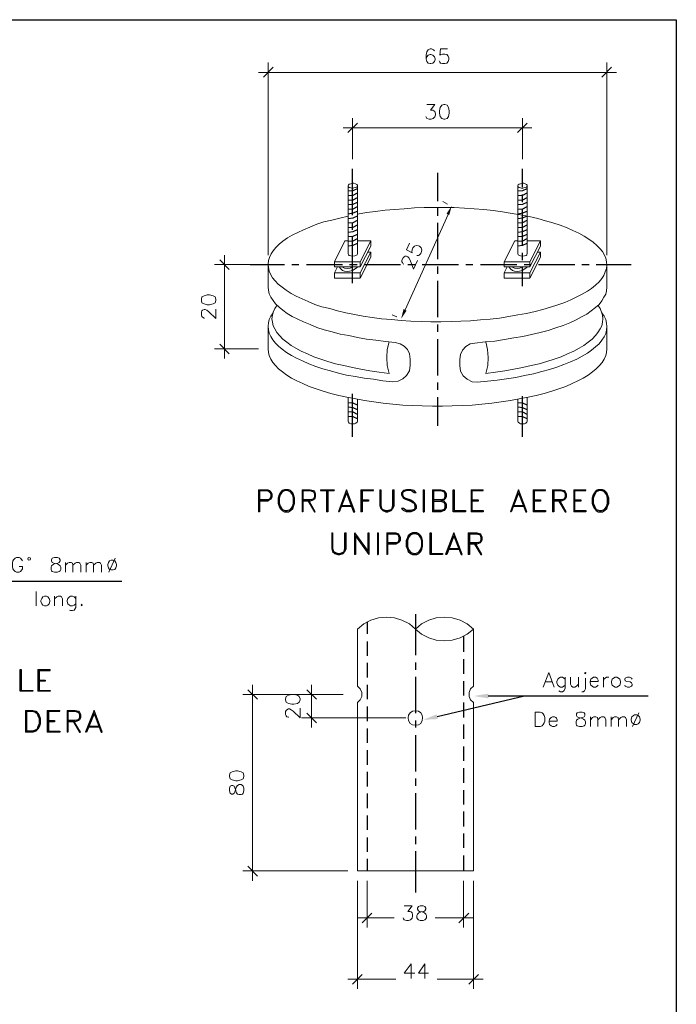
# Model space of a CAD drawing. Header units: millimetres. Extents: x 7 to 3083, y -677 to 294.
# Tile 158 of 256: x 1411 to 1482, y -153 to -46. Entities that reach past the tile are written whole.
import ezdxf

# ---------------------------------------------------------------- set-up
doc = ezdxf.new("R2010")
doc.units = ezdxf.units.MM
for name, color, linetype, lineweight in [('DGE_CONTORNOS', 7, 'Continuous', 0), ('DGE_DATOS', 7, 'Continuous', 0), ('DGE_RELLENO', 7, 'Continuous', 0)]:
    doc.layers.add(name, color=color, linetype=linetype, lineweight=lineweight)

# ---------------------------------------------------------------- blocks, each defined once
blk = doc.blocks.new('DGE_BT_015')
at = {"layer": 'DGE_RELLENO', "true_color": 0x000000}
for points in [[(177.038, 272.8667), (177.3343, 272.7397), (177.6307, 273.7557)], [(172.3813, 262.5374), (172.72, 262.368), (172.1273, 261.479)], [(181.5677, 220.839), (181.5677, 220.331), (180.0013, 220.585)], [(175.9797, 218.5954), (176.1067, 218.0874), (174.498, 218.0027)]]:
    blk.add_hatch(color=7, dxfattribs=at).paths.add_polyline_path(points, flags=0)
at = {"layer": 'DGE_CONTORNOS', "lineweight": 25}
for points in [[(7.874, 293.9063), (201.9723, 293.9063)], [(201.9723, 293.9063), (201.9723, 3.2456)], [(156.6333, 242.937), (156.6333, 240.5663)], [(156.6333, 242.937), (157.6493, 242.937), (157.861, 242.8524), (157.988, 242.7254), (158.115, 242.5137), (158.115, 242.175), (157.988, 241.921), (157.861, 241.8364), (157.6493, 241.7094), (156.7603, 241.7094)], [(156.7603, 242.8524), (156.7603, 240.5663), (156.6333, 240.5663)], [(156.7603, 242.8524), (157.6493, 242.8524), (157.861, 242.7254), (157.988, 242.5137), (157.988, 242.175), (157.861, 241.921), (157.6493, 241.8364), (156.7603, 241.8364)], [(159.4697, 242.937), (159.2157, 242.8524), (159.004, 242.5983), (158.877, 242.3867), (158.7923, 242.048), (158.7923, 241.4977), (158.877, 241.159), (159.004, 240.905), (159.2157, 240.6934), (159.4697, 240.5663), (159.893, 240.5663), (160.1047, 240.6934), (160.3587, 240.905), (160.4433, 241.159), (160.5703, 241.4977), (160.5703, 242.048), (160.4433, 242.3867), (160.3587, 242.5983), (160.1047, 242.8524), (159.893, 242.937), (159.4697, 242.937)], [(159.5543, 242.8524), (159.2157, 242.7254), (159.004, 242.3867), (158.877, 242.048), (158.877, 241.4977), (159.004, 241.159), (159.2157, 240.8204), (159.5543, 240.6934), (159.766, 240.6934), (160.1047, 240.8204), (160.3587, 241.159), (160.4433, 241.4977), (160.4433, 242.048), (160.3587, 242.3867), (160.1047, 242.7254), (159.766, 242.8524), (159.5543, 242.8524)], [(161.3747, 242.937), (161.3747, 240.5663)], [(161.3747, 242.937), (162.2637, 242.937), (162.6023, 242.8524), (162.7293, 242.7254), (162.814, 242.5137), (162.814, 242.175), (162.7293, 241.921), (162.6023, 241.8364), (162.2637, 241.7094), (161.4593, 241.7094)], [(161.4593, 242.8524), (161.4593, 240.5663), (161.3747, 240.5663)], [(161.4593, 242.8524), (162.2637, 242.8524), (162.6023, 242.7254), (162.7293, 242.5137), (162.7293, 242.175), (162.6023, 241.921), (162.2637, 241.8364), (161.4593, 241.8364)], [(163.3643, 242.937), (164.846, 242.937), (164.846, 242.8524)], [(163.3643, 242.937), (163.3643, 242.8524), (164.846, 242.8524)], [(164.0417, 242.8524), (164.0417, 240.5663)], [(164.1687, 242.8524), (164.1687, 240.5663), (164.0417, 240.5663)], [(166.2007, 242.937), (165.3117, 240.5663)], [(166.2007, 242.5983), (165.3963, 240.5663), (165.3117, 240.5663)], [(166.2007, 242.5983), (166.9627, 240.5663), (167.0897, 240.5663), (166.2007, 242.937)], [(167.767, 242.937), (167.767, 240.5663)], [(167.767, 242.937), (169.1217, 242.937)], [(167.894, 242.8524), (167.894, 240.5663), (167.767, 240.5663)], [(167.894, 242.8524), (169.1217, 242.8524), (169.1217, 242.937)], [(169.799, 242.937), (169.799, 241.2437), (169.926, 240.905), (170.1377, 240.6934), (170.4763, 240.5663), (170.688, 240.5663), (171.0267, 240.6934), (171.2383, 240.905), (171.3653, 241.2437), (171.3653, 242.937)], [(169.799, 242.937), (169.926, 242.937), (169.926, 241.2437), (170.0107, 240.905), (170.1377, 240.8204), (170.4763, 240.6934), (170.688, 240.6934), (171.0267, 240.8204), (171.1537, 240.905), (171.2383, 241.2437), (171.2383, 242.937), (171.3653, 242.937)], [(173.736, 242.5983), (173.5243, 242.8524), (173.1857, 242.937), (172.72, 242.937), (172.3813, 242.8524), (172.1697, 242.5983), (172.1697, 242.3867), (172.2543, 242.175), (172.3813, 242.048), (172.593, 241.921), (173.1857, 241.7094), (173.3973, 241.5823), (173.5243, 241.4977), (173.609, 241.2437), (173.609, 240.905), (173.5243, 240.8204), (173.1857, 240.6934), (172.72, 240.6934), (172.5083, 240.8204), (172.3813, 240.905), (172.1697, 240.905)], [(173.736, 242.5983), (173.5243, 242.5983), (173.3973, 242.7254), (173.1857, 242.8524), (172.72, 242.8524), (172.3813, 242.7254), (172.2543, 242.5983), (172.2543, 242.3867), (172.3813, 242.175), (172.593, 242.048), (173.1857, 241.8364), (173.3973, 241.7094), (173.609, 241.4977), (173.736, 241.2437), (173.736, 240.905), (173.5243, 240.6934), (173.1857, 240.5663), (172.72, 240.5663), (172.3813, 240.6934), (172.1697, 240.905)], [(174.498, 242.937), (174.498, 240.5663), (174.625, 240.5663)], [(174.498, 242.937), (174.625, 242.937), (174.625, 240.5663)], [(175.514, 242.937), (175.514, 240.5663)], [(175.514, 242.937), (176.4453, 242.937), (176.784, 242.8524), (176.8687, 242.7254), (176.9957, 242.5137), (176.9957, 242.175), (176.8687, 241.921), (176.784, 241.8364), (176.4453, 241.7094)], [(175.641, 242.8524), (175.641, 240.6934)], [(175.641, 242.8524), (176.4453, 242.8524), (176.784, 242.7254), (176.8687, 242.5137), (176.8687, 242.175), (176.784, 241.921), (176.4453, 241.8364), (175.641, 241.8364)], [(177.7577, 240.5663), (177.7577, 242.937), (177.8847, 242.937), (177.8847, 240.6934), (179.1123, 240.6934), (179.1123, 240.5663), (177.7577, 240.5663)], [(179.705, 242.937), (179.705, 240.5663)], [(179.705, 242.937), (181.0173, 242.937)], [(179.7897, 242.8524), (181.0173, 242.8524), (181.0173, 242.937)], [(179.7897, 242.8524), (179.7897, 240.6934)], [(184.8697, 242.937), (183.9807, 240.5663)], [(184.8697, 242.5983), (184.0653, 240.5663), (183.9807, 240.5663)], [(184.8697, 242.5983), (185.6317, 240.5663), (185.7587, 240.5663), (184.8697, 242.937)], [(186.436, 242.937), (186.436, 240.5663)], [(186.436, 242.937), (187.7907, 242.937)], [(186.563, 242.8524), (187.7907, 242.8524), (187.7907, 242.937)], [(186.563, 242.8524), (186.563, 240.6934)], [(188.5527, 242.937), (188.5527, 240.5663)], [(188.5527, 242.937), (189.484, 242.937), (189.8227, 242.8524), (189.9073, 242.7254), (190.0343, 242.5137), (190.0343, 242.175), (189.9073, 241.921), (189.8227, 241.8364), (189.484, 241.7094), (188.6797, 241.7094)], [(188.6797, 242.8524), (188.6797, 240.5663), (188.5527, 240.5663)], [(188.6797, 242.8524), (189.484, 242.8524), (189.8227, 242.7254), (189.9073, 242.5137), (189.9073, 242.175), (189.8227, 241.921), (189.484, 241.8364), (188.6797, 241.8364)], [(190.8387, 242.937), (190.8387, 240.5663)], [(190.8387, 242.937), (192.151, 242.937)], [(190.9233, 242.8524), (192.151, 242.8524), (192.151, 242.937)], [(190.9233, 242.8524), (190.9233, 240.6934)], [(193.5057, 242.937), (193.294, 242.8524), (193.0823, 242.5983), (192.9553, 242.3867), (192.8283, 242.048), (192.8283, 241.4977), (192.9553, 241.159), (193.0823, 240.905), (193.294, 240.6934), (193.5057, 240.5663), (193.9713, 240.5663), (194.183, 240.6934), (194.437, 240.905), (194.5217, 241.159), (194.6487, 241.4977), (194.6487, 242.048), (194.5217, 242.3867), (194.437, 242.5983), (194.183, 242.8524), (193.9713, 242.937), (193.5057, 242.937)], [(193.6327, 242.8524), (193.294, 242.7254), (193.0823, 242.3867), (192.9553, 242.048), (192.9553, 241.4977), (193.0823, 241.159), (193.294, 240.8204), (193.6327, 240.6934), (193.8443, 240.6934), (194.183, 240.8204), (194.437, 241.159), (194.5217, 241.4977), (194.5217, 242.048), (194.437, 242.3867), (194.183, 242.7254), (193.8443, 242.8524), (193.6327, 242.8524)], [(162.052, 241.7094), (162.7293, 240.5663), (162.814, 240.5663), (162.1367, 241.7094)], [(165.6503, 241.2437), (166.751, 241.2437)], [(167.894, 241.8364), (168.5713, 241.8364), (168.5713, 241.7094), (167.894, 241.7094)], [(176.4453, 241.8364), (176.784, 241.7094), (176.8687, 241.5823), (176.9957, 241.3707), (176.9957, 241.032), (176.8687, 240.8204), (176.784, 240.6934), (176.4453, 240.5663), (175.514, 240.5663)], [(175.641, 241.7094), (176.4453, 241.7094), (176.784, 241.5823), (176.8687, 241.3707), (176.8687, 241.032), (176.784, 240.8204), (176.4453, 240.6934), (175.641, 240.6934)], [(179.7897, 241.8364), (180.467, 241.8364), (180.467, 241.7094), (179.7897, 241.7094)], [(184.277, 241.2437), (185.42, 241.2437)], [(186.563, 241.8364), (187.2403, 241.8364), (187.2403, 241.7094), (186.563, 241.7094)], [(189.23, 241.7094), (189.9073, 240.5663), (190.0343, 240.5663), (189.357, 241.7094)], [(190.9233, 241.8364), (191.6007, 241.8364), (191.6007, 241.7094), (190.9233, 241.7094)], [(165.5233, 241.159), (166.878, 241.159)], [(179.7897, 240.6934), (181.0173, 240.6934), (181.0173, 240.5663), (179.705, 240.5663)], [(184.1923, 241.159), (185.547, 241.159)], [(186.563, 240.6934), (187.7907, 240.6934), (187.7907, 240.5663), (186.436, 240.5663)], [(190.9233, 240.6934), (192.151, 240.6934), (192.151, 240.5663), (190.8387, 240.5663)], [(164.592, 238.2804), (164.592, 236.587), (164.6767, 236.2483), (164.9307, 236.0367), (165.2693, 235.9097), (165.481, 235.9097), (165.8197, 236.0367), (166.0313, 236.2483), (166.1583, 236.587), (166.1583, 238.2804)], [(164.592, 238.2804), (164.6767, 238.2804), (164.6767, 236.587), (164.8037, 236.2483), (164.9307, 236.1637), (165.2693, 236.0367), (165.481, 236.0367), (165.8197, 236.1637), (165.9467, 236.2483), (166.0313, 236.587), (166.0313, 238.2804), (166.1583, 238.2804)], [(167.0473, 238.2804), (167.0473, 235.9097)], [(167.0473, 238.2804), (168.529, 236.2483), (168.529, 238.2804), (168.6137, 238.2804), (168.6137, 235.9097)], [(169.545, 238.2804), (169.545, 235.9097), (169.6297, 235.9097)], [(169.545, 238.2804), (169.6297, 238.2804), (169.6297, 235.9097)], [(170.561, 238.2804), (170.561, 235.9097)], [(170.561, 238.2804), (171.5347, 238.2804), (171.7887, 238.1534), (171.8733, 238.0687), (172.0003, 237.8147), (172.0003, 237.476), (171.8733, 237.2644), (171.7887, 237.1797), (171.5347, 237.0527), (170.6457, 237.0527)], [(170.6457, 238.1534), (170.6457, 235.9097), (170.561, 235.9097)], [(170.6457, 238.1534), (171.5347, 238.1534), (171.7887, 238.0687), (171.8733, 237.8147), (171.8733, 237.476), (171.7887, 237.2644), (171.5347, 237.1797), (170.6457, 237.1797)], [(173.355, 238.2804), (173.1433, 238.1534), (172.8893, 237.9417), (172.8047, 237.73), (172.6777, 237.3913), (172.6777, 236.841), (172.8047, 236.5024), (172.8893, 236.2483), (173.1433, 236.0367), (173.355, 235.9097), (173.8207, 235.9097), (174.0323, 236.0367), (174.244, 236.2483), (174.371, 236.5024), (174.4557, 236.841), (174.4557, 237.3913), (174.371, 237.73), (174.244, 237.9417), (174.0323, 238.1534), (173.8207, 238.2804), (173.355, 238.2804)], [(173.482, 238.1534), (173.1433, 238.0687), (172.8893, 237.73), (172.8047, 237.3913), (172.8047, 236.841), (172.8893, 236.5024), (173.1433, 236.1637), (173.482, 236.0367), (173.6937, 236.0367), (174.0323, 236.1637), (174.244, 236.5024), (174.371, 236.841), (174.371, 237.3913), (174.244, 237.73), (174.0323, 238.0687), (173.6937, 238.1534), (173.482, 238.1534)], [(175.26, 235.9097), (175.26, 238.2804), (175.387, 238.2804), (175.387, 236.0367), (176.6147, 236.0367), (176.6147, 235.9097), (175.26, 235.9097)], [(177.8423, 238.2804), (176.9533, 235.9097)], [(177.8423, 237.9417), (178.6467, 235.9097), (178.7313, 235.9097), (177.8423, 238.2804)], [(179.4087, 238.2804), (179.4087, 235.9097)], [(179.4087, 238.2804), (180.34, 238.2804), (180.6787, 238.1534), (180.7633, 238.0687), (180.8903, 237.8147), (180.8903, 237.476), (180.7633, 237.2644), (180.6787, 237.1797), (180.34, 237.0527), (179.5357, 237.0527)], [(179.5357, 238.1534), (179.5357, 235.9097), (179.4087, 235.9097)], [(179.5357, 238.1534), (180.34, 238.1534), (180.6787, 238.0687), (180.7633, 237.8147), (180.7633, 237.476), (180.6787, 237.2644), (180.34, 237.1797), (179.5357, 237.1797)], [(167.1743, 237.9417), (167.1743, 235.9097), (167.0473, 235.9097)], [(167.1743, 237.9417), (168.6137, 235.9097)], [(177.8423, 237.9417), (177.0803, 235.9097), (176.9533, 235.9097)], [(180.086, 237.0527), (180.7633, 235.9097), (180.8903, 235.9097), (180.213, 237.0527)], [(177.165, 236.5024), (178.5197, 236.5024)], [(177.292, 236.587), (178.3927, 236.587)], [(130.81, 221.093), (130.81, 223.4637), (130.8947, 223.4637), (130.8947, 221.1777), (132.1647, 221.1777), (132.1647, 221.093), (130.81, 221.093)], [(132.715, 223.4637), (132.715, 221.093)], [(132.715, 223.4637), (134.0697, 223.4637)], [(132.842, 223.3367), (134.0697, 223.3367), (134.0697, 223.4637)], [(132.842, 223.3367), (132.842, 221.1777)], [(132.842, 222.3207), (133.5193, 222.3207), (133.5193, 222.1937), (132.842, 222.1937)], [(132.842, 221.1777), (134.0697, 221.1777), (134.0697, 221.093), (132.715, 221.093)], [(131.3603, 219.0187), (131.3603, 216.648)], [(131.3603, 219.0187), (132.1647, 219.0187), (132.5033, 218.934), (132.715, 218.68), (132.842, 218.4684), (132.969, 218.1297), (132.969, 217.5794), (132.842, 217.2407), (132.715, 216.9867), (132.5033, 216.775), (132.1647, 216.648), (131.3603, 216.648)], [(131.4873, 218.934), (131.4873, 216.775)], [(131.4873, 218.934), (132.1647, 218.934), (132.5033, 218.807), (132.6303, 218.68), (132.715, 218.4684), (132.842, 218.1297), (132.842, 217.5794), (132.715, 217.2407), (132.6303, 216.9867), (132.5033, 216.902), (132.1647, 216.775), (131.4873, 216.775)], [(133.731, 219.0187), (133.731, 216.648)], [(133.731, 219.0187), (135.0857, 219.0187)], [(133.858, 218.934), (135.0857, 218.934), (135.0857, 219.0187)], [(133.858, 218.934), (133.858, 216.775)], [(135.89, 219.0187), (135.89, 216.648)], [(135.89, 219.0187), (136.779, 219.0187), (137.1177, 218.934), (137.2447, 218.807), (137.3293, 218.5954), (137.3293, 218.2567), (137.2447, 218.0027), (137.1177, 217.918), (136.779, 217.791), (135.9747, 217.791)], [(135.9747, 218.934), (135.9747, 216.648), (135.89, 216.648)], [(135.9747, 218.934), (136.779, 218.934), (137.1177, 218.807), (137.2447, 218.5954), (137.2447, 218.2567), (137.1177, 218.0027), (136.779, 217.918), (135.9747, 217.918)], [(138.811, 219.0187), (137.8797, 216.648)], [(138.811, 218.68), (139.573, 216.648), (139.7, 216.648), (138.811, 219.0187)], [(133.858, 217.918), (134.5353, 217.918), (134.5353, 217.791), (133.858, 217.791)], [(136.5673, 217.791), (137.2447, 216.648), (137.3293, 216.648), (136.652, 217.791)], [(138.811, 218.68), (138.0067, 216.648), (137.8797, 216.648)], [(133.858, 216.775), (135.0857, 216.775), (135.0857, 216.648), (133.731, 216.648)], [(138.1337, 217.2407), (139.4883, 217.2407)], [(138.2183, 217.3254), (139.3613, 217.3254)]]:
    blk.add_lwpolyline(points, dxfattribs=at)
at = {"layer": 'DGE_CONTORNOS', "lineweight": 5}
for points in [[(175.7257, 290.5197), (175.641, 290.6467), (175.4293, 290.7313), (175.26, 290.7313), (175.0483, 290.6467), (174.9213, 290.435), (174.8367, 290.054), (174.8367, 289.673), (174.9213, 289.3767), (175.0483, 289.2073), (175.26, 289.165), (175.3447, 289.165), (175.5563, 289.2073), (175.7257, 289.3767), (175.8103, 289.5884), (175.8103, 289.673), (175.7257, 289.8847), (175.5563, 290.054), (175.3447, 290.1387), (175.26, 290.1387), (175.0483, 290.054), (174.9213, 289.8847), (174.8367, 289.673)], [(177.165, 290.7313), (176.403, 290.7313), (176.3183, 290.054), (176.403, 290.1387), (176.6147, 290.181), (176.8687, 290.181), (177.0803, 290.1387), (177.2073, 289.9694), (177.292, 289.7577), (177.292, 289.5884), (177.2073, 289.3767), (177.0803, 289.2073), (176.8687, 289.165), (176.6147, 289.165), (176.403, 289.2073), (176.3183, 289.292), (176.2337, 289.4614)], [(158.242, 288.7417), (157.1837, 287.6833)], [(157.6917, 268.3794), (157.6917, 289.2497)], [(193.8867, 287.6833), (194.945, 288.7417)], [(194.437, 268.3794), (194.437, 289.2497)], [(156.6333, 288.1913), (195.4953, 288.1913)], [(174.9213, 284.72), (175.768, 284.72), (175.3023, 284.085), (175.5563, 284.085), (175.6833, 284.0427), (175.768, 283.958), (175.8527, 283.704), (175.8527, 283.577), (175.768, 283.3653), (175.5987, 283.196), (175.387, 283.1114), (175.1753, 283.1114), (174.9213, 283.196), (174.879, 283.2807), (174.7943, 283.4077)], [(176.7417, 284.72), (176.53, 284.6354), (176.3607, 284.3813), (176.276, 284.0427), (176.276, 283.7887), (176.3607, 283.4077), (176.53, 283.196), (176.7417, 283.1114), (176.8687, 283.1114), (177.1227, 283.196), (177.2497, 283.4077), (177.3343, 283.7887), (177.3343, 284.0427), (177.2497, 284.3813), (177.1227, 284.6354), (176.8687, 284.72), (176.7417, 284.72)], [(166.8357, 278.7934), (166.8357, 283.2384)], [(185.293, 278.7934), (185.293, 283.2384)], [(165.8197, 282.18), (186.309, 282.18)], [(167.386, 282.688), (166.3277, 281.672)], [(184.7427, 281.672), (185.801, 282.688)], [(177.165, 273.925), (176.657, 274.179)], [(177.2073, 272.782), (172.5507, 262.4527)], [(173.0163, 269.6917), (172.72, 268.972), (173.3127, 268.6333), (173.2703, 268.7604), (173.3127, 268.972), (173.3973, 269.1837), (173.5667, 269.353), (173.736, 269.4377), (173.99, 269.3954), (174.117, 269.353), (174.2863, 269.1837), (174.371, 268.972), (174.3287, 268.7604), (174.244, 268.5487), (174.0747, 268.3794), (173.99, 268.337), (173.8207, 268.337)], [(152.9503, 268.3794), (152.9503, 257.161)], [(172.4237, 267.4057), (172.339, 267.448), (172.2543, 267.575), (172.212, 267.6597), (172.212, 267.829), (172.339, 268.083), (172.466, 268.21), (172.5507, 268.2524), (172.72, 268.2524), (172.847, 268.21), (172.974, 268.083), (173.101, 267.829), (173.482, 266.8554), (173.9053, 267.7867)], [(156.6333, 267.3634), (151.892, 267.3634)], [(153.4583, 266.813), (152.4423, 267.8714)], [(150.4527, 263.4687), (150.495, 263.2147), (150.749, 263.0877), (151.0877, 263.003), (151.3417, 263.003), (151.7227, 263.0877), (151.9343, 263.2147), (152.019, 263.4687), (152.019, 263.5957), (151.9343, 263.8497), (151.7227, 263.9767), (151.3417, 264.0614), (151.0877, 264.0614), (150.749, 263.9767), (150.495, 263.8497), (150.4527, 263.5957), (150.4527, 263.4687)], [(150.7913, 261.5637), (150.749, 261.5637), (150.5797, 261.6483), (150.495, 261.733), (150.4527, 261.9024), (150.4527, 262.1987), (150.495, 262.3257), (150.5797, 262.4104), (150.749, 262.495), (150.876, 262.495), (151.0453, 262.4104), (151.257, 262.241), (152.019, 261.5214), (152.019, 262.5374)], [(171.6617, 261.6907), (171.1537, 261.9024)], [(152.4423, 258.7274), (153.4583, 257.669)], [(156.6333, 258.2194), (151.892, 258.2194)], [(156.5487, 220.2464), (155.4903, 221.2624)], [(155.9983, 221.8127), (155.9983, 200.5614)], [(162.941, 220.2464), (161.8827, 221.2624)], [(162.3907, 221.8127), (162.3907, 217.156)], [(165.8197, 220.7544), (154.94, 220.7544)], [(159.5967, 220.1617), (159.639, 219.9077), (159.893, 219.7807), (160.274, 219.696), (160.4857, 219.696), (160.8667, 219.7807), (161.0783, 219.9077), (161.163, 220.1617), (161.163, 220.2887), (161.0783, 220.5427), (160.8667, 220.6697), (160.4857, 220.7544), (160.274, 220.7544), (159.893, 220.6697), (159.639, 220.5427), (159.5967, 220.2887), (159.5967, 220.1617)], [(165.8197, 220.7544), (161.3323, 220.7544)], [(159.9353, 218.299), (159.893, 218.299), (159.7237, 218.3413), (159.639, 218.426), (159.5967, 218.5954), (159.5967, 218.8917), (159.639, 219.0187), (159.7237, 219.1034), (159.893, 219.188), (160.02, 219.188), (160.1893, 219.1034), (160.401, 218.934), (161.163, 218.2144), (161.163, 219.2727)], [(172.6353, 218.2144), (161.3323, 218.2144)], [(161.8827, 218.7224), (162.941, 217.664)], [(153.5007, 211.8644), (153.5853, 211.6104), (153.797, 211.4834), (154.178, 211.3987), (154.3897, 211.3987), (154.7707, 211.4834), (154.9823, 211.6104), (155.067, 211.8644), (155.067, 211.9913), (154.9823, 212.2454), (154.7707, 212.3724), (154.3897, 212.457), (154.178, 212.457), (153.797, 212.3724), (153.5853, 212.2454), (153.5007, 211.9913), (153.5007, 211.8644)], [(153.5007, 210.298), (153.5853, 210.044), (153.7123, 209.9594), (153.8817, 209.9594), (154.0087, 210.044), (154.0933, 210.2134), (154.178, 210.5097), (154.2203, 210.7214), (154.3897, 210.8907), (154.559, 210.9754), (154.7707, 210.9754), (154.8977, 210.8907), (154.9823, 210.806), (155.067, 210.5944), (155.067, 210.298), (154.9823, 210.044), (154.8977, 209.9594), (154.7707, 209.917), (154.559, 209.917), (154.3897, 209.9594), (154.2203, 210.1287), (154.178, 210.3403), (154.0933, 210.6367), (154.0087, 210.806), (153.8817, 210.8907), (153.7123, 210.8907), (153.5853, 210.806), (153.5007, 210.5944), (153.5007, 210.298)], [(155.4903, 202.1277), (156.5487, 201.0694)], [(166.3277, 201.6197), (154.94, 201.6197)], [(167.386, 200.5614), (167.386, 188.835)], [(168.4443, 200.5614), (168.4443, 195.4813)], [(178.9007, 200.5614), (178.9007, 195.4813)], [(179.959, 200.5614), (179.959, 188.835)], [(172.466, 197.852), (173.3127, 197.852), (172.847, 197.217), (173.0587, 197.217), (173.228, 197.1747), (173.3127, 197.09), (173.355, 196.8784), (173.355, 196.709), (173.3127, 196.4974), (173.1433, 196.328), (172.9317, 196.2434), (172.72, 196.2434), (172.466, 196.328), (172.3813, 196.4127), (172.339, 196.5397)], [(174.2017, 197.852), (173.99, 197.7674), (173.9053, 197.598), (173.9053, 197.471), (173.99, 197.3017), (174.117, 197.217), (174.4133, 197.1747), (174.6673, 197.09), (174.7943, 196.9207), (174.879, 196.7937), (174.879, 196.5397), (174.7943, 196.4127), (174.7097, 196.328), (174.498, 196.2434), (174.2017, 196.2434), (173.99, 196.328), (173.9053, 196.4127), (173.8207, 196.5397), (173.8207, 196.7937), (173.9053, 196.9207), (174.0323, 197.09), (174.2863, 197.1747), (174.5827, 197.217), (174.7097, 197.3017), (174.7943, 197.471), (174.7943, 197.598), (174.7097, 197.7674), (174.498, 197.852), (174.2017, 197.852)], [(167.386, 196.5397), (171.3653, 196.5397)], [(168.9523, 197.0477), (167.894, 195.9894)], [(179.959, 196.5397), (175.8103, 196.5397)], [(178.3927, 195.9894), (179.451, 197.0477)], [(173.228, 191.5444), (172.466, 190.5284), (173.609, 190.5284)], [(173.228, 191.5444), (173.228, 189.978)], [(174.7097, 191.5444), (173.99, 190.5284), (175.0907, 190.5284)], [(174.7097, 191.5444), (174.7097, 189.978)], [(167.894, 190.4014), (166.8357, 189.343)], [(179.451, 189.343), (180.5093, 190.4014)], [(166.3277, 189.8934), (171.5347, 189.8934)], [(181.0173, 189.8934), (176.022, 189.8934)]]:
    blk.add_lwpolyline(points, dxfattribs=at)
at = {"layer": 'DGE_CONTORNOS', "lineweight": 30}
for points in [[(166.8357, 272.6974), (166.8357, 277.735)], [(185.293, 275.703), (185.293, 277.735)], [(176.0643, 277.3117), (176.0643, 274.2214)], [(166.37, 275.3644), (166.9203, 275.4067), (167.386, 275.6184)], [(184.785, 275.3644), (185.3353, 275.4067), (185.801, 275.6184)], [(166.37, 274.8563), (166.9203, 274.8987), (167.386, 275.1527)], [(166.37, 274.3483), (166.9203, 274.3907), (167.386, 274.6447)], [(184.785, 274.8563), (185.3353, 274.8987), (185.801, 275.1527)], [(184.785, 274.3483), (185.3353, 274.3907), (185.801, 274.6447)], [(185.293, 274.1367), (185.293, 274.941)], [(166.37, 273.8827), (166.9203, 273.925), (167.386, 274.1367)], [(166.37, 273.3747), (166.9203, 273.417), (167.386, 273.671)], [(176.0643, 273.4594), (176.0643, 272.655)], [(184.785, 273.8827), (185.3353, 273.925), (185.801, 274.1367)], [(184.785, 273.3747), (185.3353, 273.417), (185.801, 273.671)], [(185.293, 269.4377), (185.293, 273.3323)], [(166.37, 272.8667), (166.9203, 272.9514), (167.386, 273.163)], [(166.37, 272.3587), (166.9203, 272.4434), (167.386, 272.655)], [(184.785, 272.8667), (185.3353, 272.9514), (185.801, 273.163)], [(184.785, 272.3587), (185.3353, 272.4434), (185.801, 272.655)], [(166.37, 271.893), (166.9203, 271.9354), (167.386, 272.1894)], [(166.37, 271.385), (166.9203, 271.4274), (167.386, 271.6813)], [(166.37, 270.877), (166.9203, 270.9617), (167.386, 271.1733)], [(166.8357, 271.131), (166.8357, 271.9354)], [(176.0643, 271.893), (176.0643, 267.956)], [(184.785, 271.893), (185.3353, 271.9354), (185.801, 272.1894)], [(184.785, 271.385), (185.3353, 271.4274), (185.801, 271.6813)], [(184.785, 270.877), (185.3353, 270.9617), (185.801, 271.1733)], [(166.37, 270.4114), (166.9203, 270.4537), (167.386, 270.6653)], [(166.37, 269.9034), (166.9203, 269.9457), (167.386, 270.1997)], [(166.8357, 265.3313), (166.8357, 270.3267)], [(184.785, 270.4114), (185.3353, 270.4537), (185.801, 270.6653)], [(184.785, 269.9034), (185.3353, 269.9457), (185.801, 270.1997)], [(166.37, 269.3954), (166.9203, 269.48), (167.386, 269.6917)], [(184.785, 269.3954), (185.3353, 269.48), (185.801, 269.6917)], [(185.293, 267.829), (185.293, 268.6333)], [(155.7443, 267.3634), (159.4697, 267.3634)], [(160.274, 267.3634), (161.036, 267.3634)], [(161.8403, 267.3634), (165.7773, 267.3634)], [(166.5393, 267.3634), (167.3437, 267.3634)], [(168.148, 267.3634), (172.0427, 267.3634)], [(172.847, 267.3634), (173.6513, 267.3634)], [(174.4133, 267.3634), (178.3503, 267.3634)], [(176.0643, 267.1517), (176.0643, 266.3474)], [(179.1547, 267.3634), (179.9167, 267.3634)], [(180.721, 267.3634), (184.658, 267.3634)], [(185.293, 265.035), (185.293, 267.067)], [(185.4623, 267.3634), (186.2243, 267.3634)], [(187.0287, 267.3634), (190.9657, 267.3634)], [(191.7277, 267.3634), (192.532, 267.3634)], [(193.294, 267.3634), (197.0617, 267.3634)], [(176.0643, 265.5854), (176.0643, 261.6483)], [(176.0643, 260.844), (176.0643, 260.082)], [(176.0643, 259.2777), (176.0643, 255.3407)], [(176.0643, 254.5787), (176.0643, 253.7743)], [(166.8357, 248.6944), (166.8357, 253.351)], [(185.293, 248.6944), (185.293, 253.097)], [(167.386, 252.1233), (166.9203, 252.335), (166.37, 252.3774)], [(176.0643, 252.97), (176.0643, 249.8797)], [(185.801, 252.1233), (185.3353, 252.335), (184.785, 252.3774)], [(167.386, 251.6153), (166.9203, 251.827), (166.37, 251.9117)], [(167.386, 251.1073), (166.9203, 251.3614), (166.37, 251.4037)], [(167.386, 250.6417), (166.9203, 250.8534), (166.37, 250.8957)], [(185.801, 251.6153), (185.3353, 251.827), (184.785, 251.9117)], [(185.801, 251.1073), (185.3353, 251.3614), (184.785, 251.4037)], [(185.801, 250.6417), (185.3353, 250.8534), (184.785, 250.8957)], [(116.2473, 233.031), (141.8167, 233.031)], [(168.4443, 228.6284), (168.4443, 227.316)], [(173.6937, 229.475), (173.6937, 225.03)], [(168.4443, 226.5117), (168.4443, 224.9454)], [(178.9007, 227.062), (178.9007, 225.3687)], [(168.4443, 224.1833), (168.4443, 222.5747)], [(173.6937, 224.2257), (173.6937, 223.4214)], [(178.9007, 224.5644), (178.9007, 222.998)], [(173.6937, 222.6594), (173.6937, 218.7224)], [(178.9007, 222.1937), (178.9007, 220.6274)], [(168.4443, 221.8127), (168.4443, 220.2464)], [(185.5047, 220.585), (176.022, 218.3413)], [(198.9243, 220.585), (181.5677, 220.585)], [(168.4443, 219.442), (168.4443, 217.8757)], [(178.9007, 219.8653), (178.9007, 218.2567)], [(173.6937, 217.918), (173.6937, 217.156)], [(168.4443, 217.0714), (168.4443, 215.505)], [(178.9007, 217.4947), (178.9007, 215.9284)], [(173.6937, 216.3517), (173.6937, 212.4147)], [(168.4443, 214.7007), (168.4443, 213.1344)], [(178.9007, 215.124), (178.9007, 213.5577)], [(178.9007, 212.7534), (178.9007, 211.187)], [(168.4443, 212.3724), (168.4443, 210.7637)], [(173.6937, 211.6527), (173.6937, 210.8483)], [(178.9007, 210.3827), (178.9007, 208.8163)], [(168.4443, 210.0017), (168.4443, 208.4354)], [(173.6937, 210.044), (173.6937, 206.107)], [(168.4443, 207.631), (168.4443, 206.0647)], [(178.9007, 208.0544), (178.9007, 206.4457)], [(168.4443, 205.2604), (168.4443, 203.694)], [(173.6937, 205.345), (173.6937, 204.5407)], [(178.9007, 205.6837), (178.9007, 204.1174)], [(168.4443, 202.932), (168.4443, 201.6197)], [(173.6937, 203.7787), (173.6937, 199.2913)], [(178.9007, 203.313), (178.9007, 201.6197)]]:
    blk.add_lwpolyline(points, dxfattribs=at)
at = {"layer": 'DGE_CONTORNOS', "lineweight": 13}
for points in [[(166.37, 275.9147), (166.4123, 275.7877), (166.497, 275.703), (166.6663, 275.6607), (166.8357, 275.6184), (167.005, 275.6607), (167.1743, 275.703), (167.3013, 275.7454), (167.386, 275.8724), (167.386, 275.957), (167.3013, 276.0417), (167.1743, 276.1264), (167.005, 276.1687), (166.8357, 276.1687), (166.6663, 276.1264), (166.497, 276.084), (166.4123, 275.9993), (166.37, 275.9147), (166.37, 268.5063)], [(167.386, 275.9147), (167.386, 268.5063)], [(184.785, 275.9147), (184.8273, 275.7877), (184.912, 275.703), (185.0813, 275.6607), (185.2507, 275.6184), (185.42, 275.6607), (185.5893, 275.703), (185.7163, 275.7454), (185.801, 275.8724), (185.801, 275.957), (185.7163, 276.0417), (185.5893, 276.1264), (185.42, 276.1687), (185.2507, 276.1687), (185.0813, 276.1264), (184.912, 276.084), (184.8273, 275.9993), (184.785, 275.9147)], [(184.785, 275.9147), (184.785, 268.5063)], [(185.801, 275.9147), (185.801, 268.5063)], [(166.37, 272.6127), (165.481, 272.401), (164.592, 272.1894), (163.7453, 271.9777), (162.9833, 271.7237), (162.2213, 271.4274), (161.544, 271.131), (160.909, 270.8347), (160.3163, 270.5384), (159.8083, 270.242), (159.3003, 269.9034), (158.877, 269.5647), (158.5383, 269.226), (158.242, 268.845), (158.0303, 268.5063), (157.861, 268.1253), (157.734, 267.7867), (157.6917, 267.4057), (157.734, 267.0247), (157.8187, 266.6437), (157.9457, 266.305), (158.1573, 265.924), (158.4537, 265.5854), (158.7923, 265.2467), (159.2157, 264.908), (159.639, 264.5694), (160.1893, 264.2307), (160.7397, 263.9344), (161.3747, 263.638), (162.052, 263.3417), (162.7717, 263.0454), (163.5337, 262.7913), (164.3803, 262.5797), (165.227, 262.3257), (166.116, 262.114), (167.0473, 261.9447), (168.021, 261.7753), (168.9947, 261.606), (170.0107, 261.479), (171.069, 261.3944), (172.1273, 261.3097), (173.1857, 261.225), (174.2863, 261.1827), (175.3447, 261.1403), (176.4453, 261.1403), (177.546, 261.1827), (178.6043, 261.225), (179.6627, 261.2674), (180.721, 261.352), (181.7793, 261.4367), (182.7953, 261.5637), (183.8113, 261.733), (184.785, 261.9024), (185.7163, 262.0717), (186.6477, 262.2833), (187.4943, 262.495), (188.341, 262.749), (189.103, 263.003), (189.865, 263.257), (190.5423, 263.5534), (191.1773, 263.8497), (191.77, 264.146), (192.3203, 264.4847), (192.786, 264.781), (193.2093, 265.1197), (193.5903, 265.5007), (193.8867, 265.8394), (194.0983, 266.178), (194.2677, 266.559), (194.3947, 266.94), (194.437, 267.2787), (194.3947, 267.6597), (194.31, 268.0407), (194.183, 268.3794), (193.9713, 268.7604), (193.675, 269.099), (193.3363, 269.4377), (192.9553, 269.7764), (192.4897, 270.115), (191.9817, 270.4537), (191.389, 270.75), (190.754, 271.0464), (190.119, 271.3427), (189.357, 271.639), (188.595, 271.893), (187.7907, 272.1047), (186.944, 272.3587), (186.0127, 272.5704), (185.0813, 272.7397), (184.15, 272.909), (183.134, 273.0784), (182.118, 273.2054), (181.102, 273.3323), (180.0437, 273.417), (178.9853, 273.4594), (177.8847, 273.544), (174.625, 273.544), (173.5667, 273.5017), (172.466, 273.417), (171.4077, 273.3323), (170.3917, 273.2477), (169.3333, 273.1207), (168.3597, 272.9937), (167.386, 272.8243)], [(167.6823, 267.6597), (164.8883, 267.6597), (166.0313, 269.9457), (166.37, 269.9457)], [(167.386, 269.9457), (168.8253, 269.9457)], [(168.8253, 269.9457), (167.6823, 267.6597)], [(168.8253, 269.9457), (168.8253, 269.353), (167.6823, 267.1094)], [(183.3033, 267.1094), (183.3033, 267.6597), (184.4463, 269.9457)], [(184.4463, 269.9457), (184.785, 269.9457)], [(185.801, 269.9457), (187.2403, 269.9457)], [(187.2403, 269.9457), (187.2403, 269.353), (186.0973, 267.1094)], [(187.2403, 269.9457), (186.0973, 267.6597)], [(166.37, 268.5487), (166.4123, 268.4217), (166.497, 268.337), (166.6663, 268.2947), (166.878, 268.2524), (167.0897, 268.2947), (167.2167, 268.337), (167.3437, 268.4217), (167.386, 268.5487)], [(168.4867, 268.718), (168.8253, 268.718), (167.6823, 266.4743)], [(167.6823, 265.8817), (168.8253, 268.1677), (168.8253, 268.718)], [(184.785, 268.5487), (184.8273, 268.4217), (184.9543, 268.337), (185.0813, 268.2947), (185.293, 268.2524), (185.5047, 268.2947), (185.674, 268.337), (185.7587, 268.4217), (185.801, 268.5487)], [(186.0973, 266.4743), (187.2403, 268.718), (187.2403, 268.1677)], [(187.2403, 268.1677), (186.0973, 265.8817), (186.0973, 266.4743)], [(186.9017, 268.718), (187.2403, 268.718)], [(157.6917, 264.908), (157.6917, 267.3634)], [(167.6823, 267.1094), (164.8883, 267.1094), (164.8883, 267.6597)], [(167.6823, 266.4743), (164.8883, 266.4743), (165.227, 267.1094)], [(165.3963, 267.1094), (165.5657, 266.8977), (165.7773, 266.7284), (165.989, 266.6437), (166.2853, 266.6014), (166.5393, 266.6437), (166.8357, 266.7284), (167.132, 266.8977), (167.4283, 267.1094)], [(165.6927, 267.1094), (165.989, 266.9823), (166.2853, 266.94), (166.5817, 266.9823), (166.9203, 267.1094)], [(167.6823, 267.6597), (167.6823, 267.1094)], [(186.0973, 267.6597), (183.3033, 267.6597)], [(186.0973, 267.1094), (183.3033, 267.1094)], [(183.3033, 266.4743), (183.642, 267.1094)], [(183.8113, 267.1094), (183.9807, 266.8977), (184.1923, 266.7284), (184.404, 266.6437), (184.7003, 266.6014), (184.9543, 266.6437), (185.2507, 266.7284), (185.547, 266.8977), (185.8433, 267.1094)], [(184.1077, 267.1094), (184.404, 266.9823), (184.7003, 266.94), (184.9967, 266.9823), (185.3353, 267.1094)], [(186.0973, 267.6597), (186.0973, 267.1094)], [(194.437, 264.908), (194.437, 267.3634)], [(164.8883, 266.4743), (164.8883, 265.8817), (167.6823, 265.8817), (167.6823, 266.4743)], [(183.3033, 266.4743), (183.3033, 265.8817), (186.0973, 265.8817)], [(186.0973, 266.4743), (183.3033, 266.4743)], [(157.6917, 264.908), (157.734, 264.5694), (157.8187, 264.1884), (157.988, 263.8073), (158.242, 263.4687), (158.496, 263.0877), (158.877, 262.749), (159.3003, 262.4104), (159.766, 262.0717), (160.3163, 261.733), (160.909, 261.4367), (161.544, 261.1403), (162.2637, 260.844), (162.9833, 260.5477), (163.7877, 260.2937), (164.6343, 260.082), (165.5233, 259.828), (166.4547, 259.6587), (167.386, 259.447), (168.3597, 259.2777), (169.3757, 259.1507), (170.434, 259.0237), (171.4923, 258.8967)], [(180.1283, 258.8544), (181.229, 258.9813), (182.2873, 259.066), (183.3457, 259.2354), (184.3617, 259.4047), (185.3353, 259.574), (186.2667, 259.7857), (187.198, 259.9974), (188.087, 260.209), (188.8913, 260.5054), (189.6957, 260.7594), (190.4153, 261.0557), (191.0927, 261.352), (191.6853, 261.6907), (192.278, 261.987), (192.7437, 262.3257), (193.2093, 262.7067), (193.5903, 263.0454), (193.8867, 263.4264), (194.0983, 263.8073), (194.31, 264.146), (194.3947, 264.527), (194.437, 264.908)], [(158.6653, 262.9607), (158.4113, 262.5797), (158.242, 262.1987), (158.1573, 261.86), (158.115, 261.479), (158.1573, 261.098), (158.242, 260.717), (158.4113, 260.3784), (158.623, 259.9974), (158.9193, 259.6587), (159.3003, 259.2777), (159.7237, 258.939), (160.1893, 258.6003), (160.6973, 258.304), (161.29, 257.9653), (161.9673, 257.669), (162.6447, 257.3727), (163.4067, 257.1187), (164.1687, 256.8647), (165.0153, 256.6107), (165.9043, 256.399), (166.8357, 256.1874), (167.767, 256.018), (168.7407, 255.8487), (169.7567, 255.6794), (170.815, 255.5524)], [(193.4633, 262.9607), (193.7173, 262.5797), (193.8443, 262.1987), (193.9713, 261.86), (194.0137, 261.479), (193.9713, 261.098), (193.8867, 260.717), (193.7173, 260.3784), (193.4633, 259.9974), (193.2093, 259.6587), (192.8283, 259.2777), (192.405, 258.939), (191.9393, 258.6003), (191.4313, 258.304), (190.8387, 257.9653), (190.1613, 257.669), (189.484, 257.3727), (188.722, 257.1187), (187.9177, 256.8647), (187.1133, 256.6107), (186.2243, 256.399), (185.293, 256.1874), (184.3617, 256.018), (183.388, 255.8487), (182.372, 255.6794), (181.3137, 255.5524)], [(158.242, 262.114), (157.988, 261.7753), (157.8187, 261.3944), (157.734, 261.0557), (157.6917, 260.6747), (157.734, 260.2937), (157.8187, 259.9127), (157.988, 259.574), (158.1997, 259.193), (158.496, 258.8544), (158.8347, 258.5157), (159.2157, 258.177), (159.6813, 257.8384), (160.2317, 257.4997), (160.782, 257.2034), (161.417, 256.907), (162.0943, 256.6107), (162.8563, 256.3144), (163.6183, 256.0604), (164.465, 255.8487), (165.3117, 255.5947), (166.2007, 255.383), (167.1743, 255.2137), (168.1057, 255.0444), (169.1217, 254.9174), (170.1377, 254.748), (171.196, 254.6634)], [(180.3823, 254.621), (181.483, 254.7057), (182.5413, 254.8327), (183.5573, 254.9597), (184.5733, 255.129), (185.5047, 255.3407), (186.4783, 255.51), (187.3673, 255.764), (188.214, 255.9757), (189.0183, 256.2297), (189.7803, 256.526), (190.5, 256.8224), (191.1773, 257.1187), (191.77, 257.415), (192.3203, 257.7537), (192.786, 258.0924), (193.2093, 258.431), (193.5903, 258.7697), (193.8867, 259.1507), (194.1407, 259.5317), (194.31, 259.8704), (194.3947, 260.2514), (194.437, 260.6323), (194.3947, 261.0134), (194.31, 261.3944), (194.1407, 261.7753), (193.8867, 262.114)], [(157.6917, 258.2194), (157.6917, 260.6323)], [(194.437, 258.2194), (194.437, 260.6323)], [(170.815, 258.9813), (170.6033, 258.1347), (170.561, 257.288), (170.6033, 256.399), (170.815, 255.5524)], [(173.101, 257.1187), (173.0163, 257.669), (172.8047, 258.1347), (172.466, 258.5157), (172.0003, 258.7697), (171.4923, 258.8967)], [(180.1283, 258.8544), (179.6203, 258.7697), (179.1547, 258.4733), (178.7737, 258.0924), (178.562, 257.6267), (178.4773, 257.0764)], [(181.3137, 255.5524), (181.5253, 256.399), (181.5677, 257.288), (181.483, 258.1347), (181.3137, 258.9813)], [(157.6917, 258.2194), (157.734, 257.8384), (157.8187, 257.4997), (157.988, 257.1187), (158.1997, 256.7377), (158.496, 256.399), (158.8347, 256.0604), (159.258, 255.7217), (159.7237, 255.383), (160.2317, 255.0444), (160.8243, 254.748), (161.4593, 254.4517), (162.1367, 254.1554), (162.8987, 253.9014), (163.6607, 253.6474), (164.5073, 253.3934), (165.354, 253.1817), (166.243, 252.97), (167.2167, 252.8007), (168.148, 252.6313), (169.164, 252.462), (170.18, 252.335), (171.2383, 252.208), (172.2967, 252.1233), (173.355, 252.081), (174.4133, 252.0387), (175.514, 251.9964), (176.6147, 251.9964), (177.673, 252.0387), (178.7737, 252.081), (179.832, 252.1233), (180.8903, 252.208), (181.9487, 252.335), (182.9647, 252.462), (183.9807, 252.6313), (184.912, 252.8007), (185.8857, 252.97), (186.7747, 253.1817), (187.6213, 253.3934), (188.468, 253.6474), (189.23, 253.9014), (189.992, 254.1554), (190.6693, 254.4517), (191.3043, 254.748), (191.8547, 255.0444), (192.405, 255.383), (192.8707, 255.7217), (193.294, 256.0604), (193.6327, 256.399), (193.929, 256.7377), (194.1407, 257.1187), (194.31, 257.4997), (194.3947, 257.8384), (194.437, 258.2194)], [(171.196, 254.6634), (171.7887, 254.7057), (172.2967, 254.9597), (172.72, 255.3407), (173.0163, 255.8487), (173.101, 256.4413)], [(173.101, 257.1187), (173.101, 256.4413)], [(178.4773, 257.0764), (178.4773, 256.399)], [(178.4773, 256.399), (178.562, 255.8063), (178.8583, 255.2983), (179.2817, 254.9174), (179.832, 254.6634), (180.3823, 254.621)], [(166.37, 250.3454), (166.37, 252.9277)], [(167.386, 250.3454), (167.386, 252.7583)], [(184.785, 250.3454), (184.785, 252.7583)], [(185.801, 250.3454), (185.801, 252.97)], [(167.386, 250.3454), (167.3437, 250.2607), (167.2167, 250.176), (167.0473, 250.0913), (166.6663, 250.0913), (166.497, 250.176), (166.4123, 250.2607), (166.37, 250.3454)], [(185.801, 250.3454), (185.7587, 250.2607), (185.6317, 250.176), (185.5047, 250.0913), (185.0813, 250.0913), (184.9543, 250.176), (184.8273, 250.2607), (184.785, 250.3454)], [(131.064, 235.2323), (130.9793, 235.3594), (130.8523, 235.5287), (130.683, 235.6134), (130.3867, 235.6134), (130.2597, 235.5287), (130.0903, 235.3594), (130.0057, 235.2323), (129.9633, 234.9784), (129.9633, 234.6397), (130.0057, 234.3857), (130.0903, 234.2587), (130.2597, 234.0894), (130.3867, 234.0047), (130.683, 234.0047), (130.8523, 234.0894), (130.9793, 234.2587), (131.064, 234.3857), (131.064, 234.6397), (130.683, 234.6397)], [(131.9107, 235.444), (131.8683, 235.571), (131.7413, 235.6134), (131.6567, 235.571), (131.6143, 235.444), (131.6567, 235.3594), (131.7413, 235.317), (131.8683, 235.3594), (131.9107, 235.444)], [(134.5353, 235.6134), (134.2813, 235.5287), (134.1967, 235.3594), (134.1967, 235.2323), (134.2813, 235.063), (134.4507, 234.9784), (134.747, 234.936), (134.9587, 234.8514), (135.128, 234.682), (135.2127, 234.555), (135.2127, 234.301), (135.128, 234.174), (135.0433, 234.0894), (134.8317, 234.0047), (134.5353, 234.0047), (134.2813, 234.0894), (134.1967, 234.174), (134.1543, 234.301), (134.1543, 234.555), (134.1967, 234.682), (134.366, 234.8514), (134.5777, 234.936), (134.874, 234.9784), (135.0433, 235.063), (135.128, 235.2323), (135.128, 235.3594), (135.0433, 235.5287), (134.8317, 235.6134), (134.5353, 235.6134)], [(135.7207, 235.063), (135.7207, 234.0047)], [(135.7207, 234.7667), (135.9323, 234.9784), (136.1017, 235.063), (136.3133, 235.063), (136.4827, 234.9784), (136.525, 234.7667), (136.525, 234.0047)], [(136.525, 234.7667), (136.779, 234.9784), (136.906, 235.063), (137.16, 235.063), (137.287, 234.9784), (137.3717, 234.7667), (137.3717, 234.0047)], [(137.9643, 235.063), (137.9643, 234.0047)], [(137.9643, 234.7667), (138.176, 234.9784), (138.3453, 235.063), (138.557, 235.063), (138.7263, 234.9784), (138.7687, 234.7667), (138.7687, 234.0047)], [(138.7687, 234.7667), (139.0227, 234.9784), (139.1497, 235.063), (139.4037, 235.063), (139.5307, 234.9784), (139.6153, 234.7667), (139.6153, 234.0047)], [(140.6737, 235.317), (140.5043, 235.2323), (140.3773, 235.063), (140.2927, 234.8514), (140.2927, 234.682), (140.3773, 234.4704), (140.5043, 234.301), (140.6737, 234.2587), (140.8853, 234.2587), (141.0547, 234.301), (141.1817, 234.4704), (141.2663, 234.682), (141.2663, 234.8514), (141.1817, 235.063), (141.0547, 235.2323), (140.8853, 235.317), (140.6737, 235.317)], [(141.097, 235.5287), (140.4197, 234.0047)], [(132.5457, 231.9304), (132.5457, 230.364)], [(133.4347, 231.4224), (133.2653, 231.3377), (133.1383, 231.1684), (133.0537, 230.9567), (133.0537, 230.8297), (133.1383, 230.5757), (133.2653, 230.4487), (133.4347, 230.364), (133.6463, 230.364), (133.8157, 230.4487), (133.9427, 230.5757), (134.0273, 230.8297), (134.0273, 230.9567), (133.9427, 231.1684), (133.8157, 231.3377), (133.6463, 231.4224), (133.4347, 231.4224)], [(134.5353, 231.4224), (134.5353, 230.364)], [(134.5353, 231.126), (134.7893, 231.3377), (134.9163, 231.4224), (135.1703, 231.4224), (135.2973, 231.3377), (135.382, 231.126), (135.382, 230.364)], [(136.8213, 231.1684), (136.652, 231.3377), (136.4827, 231.4224), (136.271, 231.4224), (136.144, 231.3377), (135.9747, 231.1684), (135.89, 230.9567), (135.89, 230.8297), (135.9747, 230.5757), (136.144, 230.4487), (136.271, 230.364), (136.4827, 230.364), (136.652, 230.4487), (136.8213, 230.5757)], [(136.8213, 231.4224), (136.8213, 230.1947), (136.7367, 229.983), (136.652, 229.8983), (136.4827, 229.856), (136.271, 229.856), (136.144, 229.8983)], [(137.4987, 230.5333), (137.541, 230.4487), (137.4987, 230.364), (137.414, 230.4487), (137.4987, 230.5333)], [(173.6937, 227.824), (173.0163, 228.4167), (172.212, 228.7977), (171.4077, 229.0517), (170.5187, 229.1364), (169.672, 229.0517), (168.8253, 228.7977), (168.0633, 228.4167), (167.386, 227.824)], [(179.959, 227.824), (179.2817, 228.4167), (178.5197, 228.7977), (177.673, 229.0517), (176.8263, 229.1364), (175.9373, 229.0517), (175.133, 228.7977), (174.3287, 228.4167), (173.6937, 227.824), (174.3287, 227.2737), (175.133, 226.8927), (175.9373, 226.6387), (176.8263, 226.554), (177.673, 226.6387), (178.5197, 226.8927), (179.2817, 227.2737), (179.959, 227.824)], [(167.386, 227.824), (167.386, 221.6434)], [(179.959, 227.824), (179.959, 221.6434)], [(187.5367, 221.5587), (188.1293, 223.125), (188.722, 221.5587)], [(192.024, 223.0827), (192.1087, 223.125), (192.151, 223.0827), (192.1087, 222.998), (192.024, 223.0827)], [(187.7483, 222.109), (188.5103, 222.109)], [(189.9073, 222.4054), (189.7803, 222.5323), (189.611, 222.617), (189.3993, 222.617), (189.23, 222.5323), (189.103, 222.4054), (189.0183, 222.1514), (189.0183, 222.0243), (189.103, 221.7704), (189.23, 221.6434), (189.3993, 221.5587), (189.611, 221.5587), (189.7803, 221.6434), (189.9073, 221.7704)], [(189.9073, 222.617), (189.9073, 221.4317), (189.8227, 221.1777), (189.7803, 221.1354), (189.611, 221.0507), (189.3993, 221.0507), (189.23, 221.1354)], [(190.5, 222.617), (190.5, 221.855), (190.5847, 221.6434), (190.754, 221.5587), (190.9657, 221.5587), (191.135, 221.6434), (191.3467, 221.855)], [(191.3467, 222.617), (191.3467, 221.5587)], [(192.1087, 222.5323), (192.1087, 221.347), (192.024, 221.1354), (191.8547, 221.0507), (191.7277, 221.0507)], [(192.6167, 222.1514), (193.5057, 222.1514), (193.5057, 222.3207), (193.421, 222.4477), (193.3787, 222.5323), (193.2093, 222.617), (192.9977, 222.617), (192.8283, 222.5323), (192.7013, 222.4054), (192.6167, 222.1514), (192.6167, 222.0243), (192.7013, 221.7704), (192.8283, 221.6434), (192.9977, 221.5587), (193.2093, 221.5587), (193.3787, 221.6434), (193.5057, 221.7704)], [(194.056, 222.617), (194.056, 221.5587)], [(194.056, 222.1514), (194.0983, 222.4054), (194.2677, 222.5323), (194.3947, 222.617), (194.6487, 222.617)], [(195.326, 222.617), (195.1567, 222.5323), (195.0297, 222.4054), (194.945, 222.1514), (194.945, 222.0243), (195.0297, 221.7704), (195.1567, 221.6434), (195.326, 221.5587), (195.5377, 221.5587), (195.707, 221.6434), (195.834, 221.7704), (195.9187, 222.0243), (195.9187, 222.1514), (195.834, 222.4054), (195.707, 222.5323), (195.5377, 222.617), (195.326, 222.617)], [(197.1887, 222.4054), (197.104, 222.5323), (196.8923, 222.617), (196.6807, 222.617), (196.4267, 222.5323), (196.3843, 222.4054), (196.4267, 222.236), (196.596, 222.1514), (196.977, 222.109), (197.104, 222.0243), (197.1887, 221.855), (197.1887, 221.7704), (197.104, 221.6434), (196.8923, 221.5587), (196.6807, 221.5587), (196.4267, 221.6434), (196.3843, 221.7704)], [(167.386, 219.8653), (167.6823, 220.1617), (167.8517, 220.5427), (167.8517, 220.966), (167.6823, 221.347), (167.386, 221.6434)], [(179.959, 221.6434), (179.6627, 221.347), (179.4933, 220.966), (179.4933, 220.5427), (179.6627, 220.1617), (179.959, 219.8653)], [(167.386, 219.8653), (167.386, 201.6197)], [(174.4557, 218.2144), (174.4133, 218.5107), (174.244, 218.7647), (173.99, 218.934), (173.6937, 218.9764), (173.355, 218.934), (173.101, 218.7647), (172.9317, 218.5107), (172.8893, 218.2144), (172.9317, 217.918), (173.101, 217.6217), (173.355, 217.4524), (173.6937, 217.41), (173.99, 217.4524), (174.244, 217.6217), (174.4133, 217.918), (174.4557, 218.2144)], [(179.959, 219.8653), (179.959, 201.6197)], [(186.6477, 217.283), (186.6477, 218.8493), (187.198, 218.8493), (187.4097, 218.7647), (187.5367, 218.6377), (187.6213, 218.4684), (187.706, 218.2567), (187.706, 217.8757), (187.6213, 217.664), (187.5367, 217.4947), (187.4097, 217.3677), (187.198, 217.283), (186.6477, 217.283)], [(191.4737, 218.8493), (191.2197, 218.7647), (191.135, 218.6377), (191.135, 218.4684), (191.2197, 218.3413), (191.389, 218.2567), (191.6853, 218.172), (191.897, 218.0874), (192.0663, 217.9604), (192.1087, 217.791), (192.1087, 217.5794), (192.0663, 217.41), (191.9817, 217.3677), (191.77, 217.283), (191.4737, 217.283), (191.2197, 217.3677), (191.135, 217.41), (191.0927, 217.5794), (191.0927, 217.791), (191.135, 217.9604), (191.3043, 218.0874), (191.516, 218.172), (191.8123, 218.2567), (191.9817, 218.3413), (192.0663, 218.4684), (192.0663, 218.6377), (191.9817, 218.7647), (191.77, 218.8493), (191.4737, 218.8493)], [(188.1717, 217.8757), (189.0607, 217.8757), (189.0607, 218.0027), (188.976, 218.172), (188.8913, 218.2567), (188.7643, 218.3413), (188.5527, 218.3413), (188.3833, 218.2567), (188.214, 218.0874), (188.1717, 217.8757), (188.1717, 217.7063), (188.214, 217.4947), (188.3833, 217.3677), (188.5527, 217.283), (188.7643, 217.283), (188.8913, 217.3677), (189.0607, 217.4947)], [(192.659, 218.3413), (192.659, 217.283)], [(192.659, 218.0027), (192.8707, 218.2567), (193.04, 218.3413), (193.2517, 218.3413), (193.421, 218.2567), (193.4633, 218.0027), (193.4633, 217.283)], [(193.4633, 218.0027), (193.7173, 218.2567), (193.8443, 218.3413), (194.0983, 218.3413), (194.2253, 218.2567), (194.31, 218.0027), (194.31, 217.283)], [(194.9027, 218.3413), (194.9027, 217.283)], [(194.9027, 218.0027), (195.1143, 218.2567), (195.2837, 218.3413), (195.4953, 218.3413), (195.6647, 218.2567), (195.707, 218.0027), (195.707, 217.283)], [(195.707, 218.0027), (195.961, 218.2567), (196.088, 218.3413), (196.342, 218.3413), (196.469, 218.2567), (196.5537, 218.0027), (196.5537, 217.283)], [(197.4427, 218.553), (197.3157, 218.4684), (197.1463, 218.3413), (197.0617, 218.0874), (197.0617, 217.9604), (197.1463, 217.7063), (197.3157, 217.5794), (197.4427, 217.4947), (197.6967, 217.4947), (197.8237, 217.5794), (197.993, 217.7063), (198.0353, 217.9604), (198.0353, 218.0874), (197.993, 218.3413), (197.8237, 218.4684), (197.6967, 218.553), (197.4427, 218.553)], [(197.9083, 218.7647), (197.231, 217.283)], [(167.386, 201.6197), (179.959, 201.6197)]]:
    blk.add_lwpolyline(points, dxfattribs=at)
at = {"layer": 'DGE_DATOS', "flags": 1}
for tag, p in [('NORMA', (12, -5)), ('LAMINA', (12, -8)), ('PAGINA_PDF', (12, -11))]:
    blk.add_attdef(tag, p, '', height=1.5, dxfattribs=at)

msp = doc.modelspace()

# ---------------------------------------------------------------- block references
msp.add_blockref('DGE_BT_015', (1280, -340))

doc.saveas('drawing.dxf')
